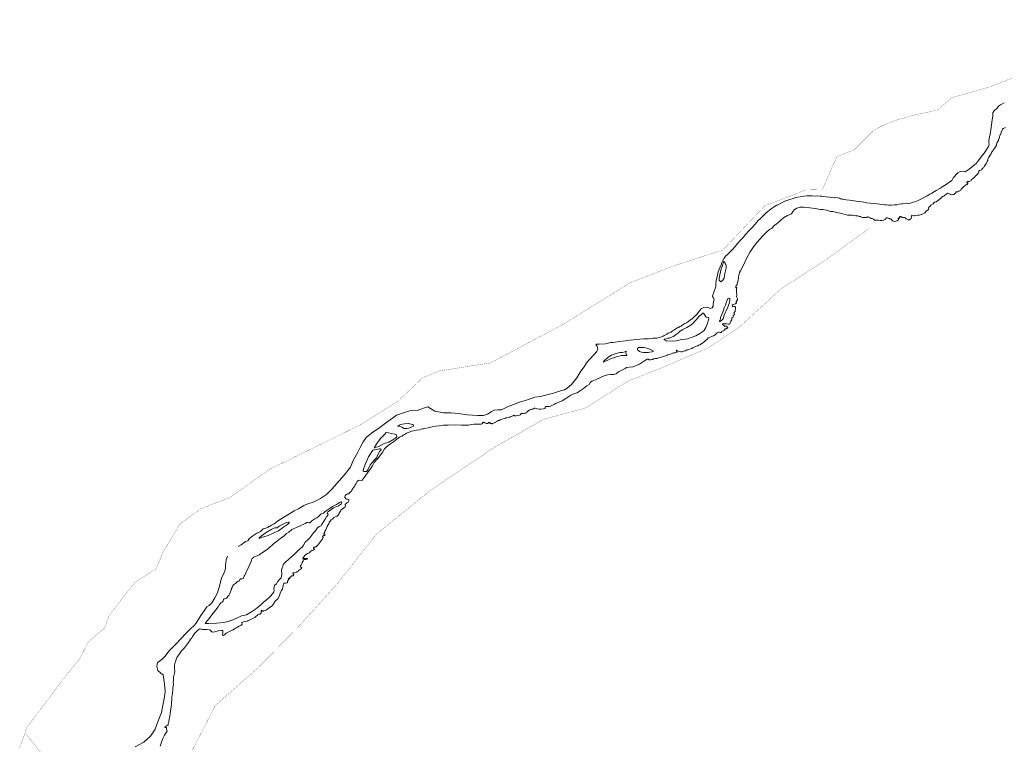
# Model space of a CAD drawing. Header units: metres. Extents: x 347609 to 404409, y 8547781 to 8605413.
# Tile 13 of 38: x 367693 to 370412, y 8557588 to 8559589. Entities that reach past the tile are written whole.
import ezdxf

# ---------------------------------------------------------------- set-up
doc = ezdxf.new("R2010")
doc.units = ezdxf.units.M
doc.layers.add('01. RIO', color=7, linetype='Continuous', lineweight=5, true_color=0x2776bb)
doc.layers.add('PREDIOS INSCRITOS EN LA BASE GRAFICA REGISTRAL (HUAURA) NOMBRE', color=7, linetype='Continuous', true_color=0xfffff0)

# ---------------------------------------------------------------- blocks, each defined once
blk = doc.blocks.new('REIORORI')
at = {"layer": '01. RIO', "color": 152, "lineweight": 15, "true_color": 0x2776bb, "flags": 128}
for points in [[(368296.4, 8558134), (368304.7, 8558138.4), (368316.6, 8558147.4), (368322.5, 8558150.1), (368325.9, 8558154.7), (368334, 8558162), (368347.6, 8558170.5), (368358.3, 8558175.9), (368365.2, 8558183), (368372.7, 8558184.7), (368377.4, 8558186.9), (368388.3, 8558193.4), (368395.4, 8558196.9), (368405.2, 8558204.2), (368424.2, 8558216.1), (368440.8, 8558225.9), (368450.6, 8558232.3), (368463, 8558238.4), (368477.6, 8558247.1), (368488.6, 8558251.8), (368503.5, 8558256.2), (368523.5, 8558266.4), (368540.5, 8558277.6), (368554.5, 8558292.3), (368569.1, 8558308.2), (368588.9, 8558331.1), (368606.9, 8558353.1), (368614, 8558371.6), (368626.9, 8558394.2), (368633.3, 8558407.2), (368641.1, 8558423), (368649.9, 8558435), (368664.3, 8558446.9), (368687.4, 8558462.3), (368703.3, 8558475.1), (368722.6, 8558488.2), (368733.8, 8558497), (368753.1, 8558503.6), (368769.9, 8558508.5), (368790.6, 8558509.9), (368808.4, 8558515.8), (368819.7, 8558519.5), (368827.8, 8558515.3), (368839.8, 8558507.5), (368863, 8558503.6), (368884.3, 8558503.1), (368903.6, 8558500.9), (368928.5, 8558498), (368957.9, 8558495.8), (368973.8, 8558495.8), (368984.8, 8558499.5), (368994.8, 8558506.1), (369003.4, 8558510.2), (369013.7, 8558511.2), (369022.7, 8558511.9), (369028.8, 8558514.6), (369039.9, 8558520.2), (369057, 8558526.6), (369073.6, 8558533), (369097.9, 8558540), (369115.7, 8558546.6), (369131.2, 8558548.6), (369148.8, 8558552.5), (369167.6, 8558557.7), (369186.9, 8558563.5), (369197.2, 8558566.7), (369205.3, 8558570.9), (369216.8, 8558581.2), (369231.7, 8558599.7), (369242.7, 8558617.9), (369252, 8558629.8), (369258.6, 8558641.1), (369266.5, 8558650.1), (369279.4, 8558664.6), (369286.8, 8558672.2), (369289.5, 8558679.8), (369287.5, 8558687.1), (369284.3, 8558690.8), (369284.8, 8558692.5), (369293.4, 8558692.7), (369311.2, 8558693.7), (369325.4, 8558697.4), (369330.9, 8558697.8), (369338, 8558698.5), (369348.6, 8558700.1), (369365.9, 8558701.9), (369377.4, 8558703.5), (369387.5, 8558705), (369395.6, 8558705.7), (369405.9, 8558706.7), (369416.5, 8558707.9), (369429.8, 8558707.7), (369437.6, 8558708.5), (369442.2, 8558709.2), (369452.4, 8558709.2), (369456.3, 8558710.5), (369459.4, 8558711.4), (369463.1, 8558711.9), (369465.6, 8558713.4), (369467.4, 8558714.2), (369469.8, 8558715.1), (369473.2, 8558716.9), (369476.8, 8558718.4), (369480.5, 8558720.7), (369484, 8558723), (369487.1, 8558724.2), (369491.9, 8558726), (369495.6, 8558729.3), (369499.2, 8558731.6), (369505.4, 8558735.3), (369509.1, 8558737.6), (369512.4, 8558739.3), (369516.5, 8558741.7), (369519.4, 8558742.9), (369522.9, 8558745.6), (369527.4, 8558748.1), (369530.3, 8558749.5), (369534.7, 8558751.9), (369539.7, 8558755.6), (369546.3, 8558760.5), (369549.1, 8558762.3), (369551.8, 8558764.7), (369557.1, 8558770), (369562.7, 8558775.2), (369566.4, 8558779.9), (369570.2, 8558785.2), (369574.8, 8558790), (369577.3, 8558791.6), (369582.1, 8558793.9), (369590.3, 8558795.3), (369594.4, 8558793.7), (369599.7, 8558791.2), (369605.2, 8558793), (369608.2, 8558797.4), (369608.1, 8558802.9), (369609.3, 8558810.4), (369610.7, 8558815.1), (369609.2, 8558821.3), (369606.3, 8558823.5), (369605.9, 8558826.5), (369609, 8558834.1), (369615.6, 8558852.4), (369615.6, 8558859.6), (369616.9, 8558868.7), (369619.2, 8558879.1), (369622.1, 8558892.3), (369626.6, 8558904.5), (369630.1, 8558911.4), (369631.4, 8558915.2), (369632, 8558918.1), (369634.8, 8558923.5), (369638.8, 8558930.1), (369641.9, 8558936.3), (369647.9, 8558940.7), (369652, 8558944.8), (369660.5, 8558953.3), (369669, 8558962.9), (369675.8, 8558970.6), (369683.5, 8558979.8), (369690.7, 8558987.3), (369697.7, 8558995.6), (369707.7, 8559006.5), (369717.3, 8559016.7), (369728.5, 8559030), (369731.5, 8559033.3), (369738, 8559038.8), (369746, 8559046.8), (369753.7, 8559054.2), (369759.2, 8559059.1), (369764, 8559063.2), (369770.9, 8559068), (369776.9, 8559071.9), (369784.3, 8559076.4), (369790.4, 8559079.9), (369798.4, 8559083.8), (369806.6, 8559087.8), (369816.9, 8559091.5), (369828.8, 8559095.5), (369836.7, 8559097.5), (369848.2, 8559100), (369858.6, 8559101.8), (369867.3, 8559102.4), (369874.2, 8559102.4), (369881.3, 8559102.7), (369890.6, 8559101.9), (369896.1, 8559102.2), (369903.8, 8559101.9), (369908.7, 8559101.8), (369913.4, 8559101.1), (369920.6, 8559100), (369929.9, 8559099.1), (369935.3, 8559098), (369942.1, 8559097.2), (369944.7, 8559097.7), (369952.3, 8559096.7), (369957.2, 8559095.8), (369960.3, 8559093.9), (369963.8, 8559093.3), (369967.1, 8559093), (369971.3, 8559092.5), (369975.8, 8559091.5), (369984.5, 8559090.1), (369992.2, 8559090), (370003.2, 8559088.2), (370013.6, 8559087.1), (370024.3, 8559085.1), (370032.1, 8559083), (370041.8, 8559082.1), (370050.8, 8559081.2), (370060.4, 8559080.4), (370068.7, 8559079.3), (370076.1, 8559078.3), (370082.6, 8559078), (370086.2, 8559077.7), (370092.6, 8559077.1), (370100, 8559076.3), (370109.5, 8559077.4), (370115.8, 8559078), (370122.2, 8559079.3), (370128.8, 8559080.2), (370131.5, 8559080.2), (370145.2, 8559081), (370153.7, 8559082.6), (370160.3, 8559084.9), (370165.5, 8559086.2), (370174.5, 8559089.8), (370183.2, 8559093.9), (370192, 8559098.9), (370199.1, 8559102.4), (370206.5, 8559106.8), (370212.2, 8559110.1), (370219.1, 8559114.2), (370224.1, 8559117), (370234.4, 8559122.8), (370242.6, 8559128.1), (370251.4, 8559133.6), (370255.3, 8559136.4), (370260.8, 8559140.2), (370267, 8559145.2), (370271.5, 8559151.9), (370284, 8559165.6), (370290, 8559169.7), (370299, 8559170.3), (370304, 8559168.9), (370315.5, 8559175.8), (370325.4, 8559184.5), (370335.2, 8559192.7), (370340.7, 8559200.1), (370348.1, 8559210), (370357.1, 8559220.7), (370364.5, 8559231.6), (370368.9, 8559238.5), (370370.8, 8559245.6), (370369.5, 8559248.9), (370369.2, 8559254), (370371.9, 8559265.6), (370374, 8559277), (370375, 8559284.9), (370377.1, 8559299), (370379.1, 8559312.4), (370380.7, 8559322.9), (370380.5, 8559328.5), (370381, 8559332.8), (370384.6, 8559337), (370392.7, 8559344.9), (370396.2, 8559350), (370401.5, 8559354.1), (370411.6, 8559359.1)], [(368080.5, 8557582.6), (368084.1, 8557593.4), (368088.1, 8557603.7), (368092.3, 8557613.3), (368095.4, 8557617.3), (368098.6, 8557620.9), (368100.1, 8557623.9), (368099.2, 8557626.7), (368098.5, 8557629.5), (368098.5, 8557631.3), (368098.4, 8557633.8), (368097.5, 8557633.9), (368096.3, 8557634.6), (368094.4, 8557634.6), (368093.8, 8557635.2), (368094, 8557636.3), (368095.4, 8557636.7), (368097.1, 8557638), (368099.9, 8557639.8), (368101.7, 8557640.2), (368102.5, 8557641.5), (368102.7, 8557643.7), (368103.4, 8557646.8), (368104.5, 8557649.2), (368104.7, 8557652.5), (368105.3, 8557655.5), (368105.9, 8557657.4), (368105.8, 8557659.3), (368106.9, 8557660.7), (368107.5, 8557665.8), (368108.6, 8557672.6), (368109.7, 8557678.9), (368110.4, 8557686), (368110.9, 8557691.7), (368111.7, 8557697.5), (368112.5, 8557704.3), (368112.6, 8557711), (368113.4, 8557717.7), (368114.2, 8557723.8), (368114.6, 8557729.1), (368115.5, 8557738.3), (368116, 8557743.6), (368116.5, 8557748.2), (368117.4, 8557752.7), (368117.3, 8557755.1), (368117, 8557757.9), (368117.1, 8557760.2), (368117.5, 8557763.3), (368117.5, 8557767.2), (368117.9, 8557772.8), (368118.4, 8557778.7), (368119, 8557780.7), (368120.1, 8557781.9), (368120.6, 8557784.9), (368121.7, 8557787.2), (368121.3, 8557791), (368120.5, 8557794.7), (368120.1, 8557798.4), (368120.5, 8557805.8), (368121.7, 8557811), (368123.8, 8557818.4), (368125.2, 8557823.3), (368126.8, 8557827.2), (368129.8, 8557831), (368132.1, 8557834.5), (368135.8, 8557840), (368139.1, 8557844.5), (368142.9, 8557848.7), (368147.7, 8557854), (368153.2, 8557861.2), (368159, 8557869.1), (368164, 8557876.7), (368166.6, 8557879.5), (368167.8, 8557881.6), (368170.5, 8557885.4), (368173, 8557888.9), (368176, 8557894), (368177.8, 8557895.8), (368182.4, 8557899.9), (368188.6, 8557905.4), (368190.4, 8557906.6), (368192.3, 8557906.8), (368198, 8557904.8), (368209.6, 8557905.1), (368218.2, 8557904.2), (368219.8, 8557902.2), (368224.5, 8557897.6), (368231.7, 8557897.9), (368241.3, 8557901.3), (368249.4, 8557902.4), (368253.6, 8557901.6), (368254, 8557896.7), (368253, 8557888.9), (368255.6, 8557888.5), (368260.3, 8557892.2), (368263.2, 8557894.6), (368272.6, 8557899.3), (368282.4, 8557903.9), (368288.5, 8557908.1), (368294.7, 8557911.4), (368298.5, 8557914.1), (368303.4, 8557916.3), (368305.6, 8557917.8), (368307.1, 8557918.8), (368307.7, 8557920.3), (368306.6, 8557921.9), (368306.2, 8557923.1), (368307.3, 8557924.4), (368310.6, 8557925.8), (368316.2, 8557926.9), (368321, 8557928.1), (368323.1, 8557928.5), (368324.1, 8557929.6), (368327, 8557930.6), (368332.6, 8557933.4), (368338.5, 8557935.7), (368342.1, 8557938), (368346.2, 8557941.9), (368348.9, 8557943.8), (368350.8, 8557944.9), (368352.3, 8557946.2), (368354.3, 8557947.3), (368355.4, 8557947.6), (368356.2, 8557947.1), (368356.9, 8557947.1), (368357.7, 8557948), (368359.3, 8557950.9), (368360.4, 8557952.3), (368360, 8557955.3), (368360.5, 8557958.4), (368361.7, 8557958.5), (368362.4, 8557956.5), (368363, 8557955.2), (368364.9, 8557955.6), (368366.3, 8557955.9), (368368, 8557956.9), (368373.3, 8557958.3), (368378, 8557961.7), (368382, 8557964.2), (368390.7, 8557971.1), (368393.9, 8557976.1), (368398.6, 8557982.9), (368405.3, 8557989.9), (368410.4, 8557998.2), (368412.3, 8558006.3), (368415.8, 8558012.6), (368418.4, 8558017.3), (368420.9, 8558026), (368421.1, 8558030.3), (368422.3, 8558032.7), (368427, 8558033.2), (368429.8, 8558033.4), (368431.9, 8558033.4), (368432.9, 8558034.5), (368432.7, 8558036.2), (368432.2, 8558037.9), (368432.2, 8558038.8), (368433.3, 8558039.6), (368435, 8558042.1), (368436, 8558043.1), (368436.3, 8558043.6), (368435.9, 8558044), (368434.7, 8558044.9), (368435, 8558045.7), (368436.4, 8558046.4), (368437.4, 8558045.8), (368438, 8558045.5), (368438.8, 8558046.2), (368439, 8558047.5), (368439.6, 8558048.2), (368439.1, 8558048.8), (368439.4, 8558049.2), (368442, 8558050.6), (368442.8, 8558051.2), (368442.8, 8558051.8), (368443.7, 8558053), (368446.4, 8558053.1), (368447.8, 8558053.1), (368448.4, 8558052.9), (368448.6, 8558054.2), (368449.3, 8558056.1), (368450.1, 8558057.4), (368451, 8558058.4), (368450.2, 8558058.4), (368447.7, 8558058.1), (368447.1, 8558058.7), (368446.8, 8558061.1), (368447.5, 8558061.7), (368457.3, 8558062.7), (368457.9, 8558064.3), (368461.1, 8558064.5), (368462.8, 8558067.5), (368465.8, 8558069.4), (368469.2, 8558071.5), (368471.3, 8558073.5), (368471.9, 8558075.5), (368470.9, 8558075.9), (368469.3, 8558076.3), (368468.8, 8558078.7), (368468.7, 8558080.7), (368469.9, 8558082.8), (368471.6, 8558086.1), (368473.1, 8558090), (368475.1, 8558092.3), (368475.4, 8558093.9), (368475.3, 8558095.3), (368475.2, 8558096.9), (368476.6, 8558097.6), (368478.5, 8558097.7), (368482.9, 8558097.9), (368484.4, 8558098.5), (368486.7, 8558098.8), (368486.9, 8558099.9), (368487.8, 8558100.6), (368487.7, 8558100.9), (368485.6, 8558100.9), (368481.8, 8558101), (368477.6, 8558100.9), (368475.8, 8558100.9), (368475.2, 8558101.5), (368476.8, 8558104.7), (368481.2, 8558109.8), (368484.6, 8558112.9), (368487.8, 8558114.8), (368493.1, 8558116.9), (368495.1, 8558119.1), (368496.6, 8558121.2), (368499.4, 8558122.8), (368502, 8558123.6), (368503.4, 8558124.1), (368504.7, 8558125), (368506, 8558125.7), (368506.6, 8558125.9), (368506.8, 8558127.8), (368505.6, 8558128.3), (368504.2, 8558128.6), (368503.9, 8558129.5), (368504.1, 8558130.1), (368504.7, 8558130.3), (368504.9, 8558131.1), (368504.9, 8558131.8), (368505.8, 8558132.1), (368508.1, 8558132.1), (368508.7, 8558132.4), (368509.2, 8558132.8), (368511.4, 8558133.1), (368512.4, 8558133.1), (368512.7, 8558133.3), (368512.6, 8558133.8), (368512.6, 8558134.7), (368513.7, 8558136.1), (368514.5, 8558136.2), (368515.1, 8558136.4), (368515.1, 8558137), (368515.9, 8558137.5), (368516.2, 8558138.3), (368516.8, 8558138.7), (368517.3, 8558139.5), (368517.8, 8558140.1), (368518.6, 8558140.4), (368519.1, 8558141.4), (368520.1, 8558142.7), (368520.4, 8558143.7), (368521.3, 8558144.3), (368521.6, 8558145.1), (368522.3, 8558145.5), (368522.3, 8558145.8), (368523, 8558146.9), (368524.4, 8558148.7), (368525.3, 8558150.4), (368526, 8558151.6), (368527, 8558152.5), (368528.4, 8558153.6), (368528.7, 8558154.6), (368529.5, 8558155.6), (368529.6, 8558156.9), (368530.2, 8558157.8), (368530.8, 8558158.4), (368530.8, 8558159.1), (368530.8, 8558159.9), (368529.4, 8558160), (368529.6, 8558161.1), (368529.9, 8558162.8), (368530.4, 8558163.4), (368531.5, 8558163.5), (368532.2, 8558163.8), (368533, 8558164.2), (368534.8, 8558164.2), (368535.7, 8558164.6), (368536.2, 8558166.6), (368535.9, 8558168.1), (368534.2, 8558168.4), (368532.9, 8558168.5), (368533.1, 8558169.7), (368534.2, 8558171.5), (368535.1, 8558173.9), (368535.9, 8558174.9), (368536.9, 8558177), (368538, 8558179.7), (368539, 8558182.2), (368539.9, 8558184.3), (368541.4, 8558187.4), (368542.3, 8558189.2), (368542.8, 8558190), (368543.3, 8558192.2), (368544.8, 8558194.1), (368546.2, 8558197), (368547.4, 8558199), (368548, 8558200.9), (368549.8, 8558203.1), (368551.4, 8558205.1), (368553.5, 8558207.4), (368557, 8558209.7), (368558.8, 8558211.6), (368559.7, 8558213.1), (368560.5, 8558214.5), (368564.3, 8558215.6), (368567.7, 8558216.5), (368569.3, 8558217.5), (368572.4, 8558220.8), (368574.2, 8558223.5), (368575.4, 8558225.7), (368578.7, 8558231.7), (368580, 8558234.2), (368583.9, 8558237.1), (368586.8, 8558239.5), (368591.4, 8558243.2), (368592.9, 8558246.7), (368591.9, 8558248.8), (368592, 8558250), (368594, 8558252.3), (368595.8, 8558253.9), (368598.4, 8558255.3), (368599.9, 8558256.4), (368601.2, 8558258.3), (368601.8, 8558259.9), (368601.9, 8558262.2), (368601.5, 8558263.8), (368599.5, 8558264.8), (368597.8, 8558264.8), (368596, 8558264.9), (368593.3, 8558266), (368591.5, 8558268.1), (368590.5, 8558269.2), (368590.8, 8558271.4), (368592.2, 8558273.9), (368593.6, 8558276.5), (368596.2, 8558278.6), (368598.2, 8558279.2), (368600.2, 8558279.3), (368600.9, 8558279.3), (368601.9, 8558279.7), (368603.3, 8558281.8), (368606.6, 8558285.1), (368609.2, 8558286.9), (368610.5, 8558289.4), (368612.1, 8558292.3), (368612.7, 8558294.6), (368616.1, 8558298.2), (368618.2, 8558301.8), (368619.8, 8558304.3), (368622.4, 8558308.3), (368624.8, 8558313.4), (368627.2, 8558316.1), (368632, 8558317.4), (368637.8, 8558316.5), (368642.7, 8558321.9), (368653, 8558337.5), (368663.1, 8558351.7), (368666.8, 8558357.2), (368671.5, 8558365.6), (368677.2, 8558372.9), (368683.1, 8558377.6), (368687.3, 8558384), (368692, 8558390.6), (368696, 8558395.9), (368700.3, 8558403.4), (368706.2, 8558409), (368714.6, 8558416.1), (368725, 8558423.3), (368730.2, 8558426.6), (368734.5, 8558430), (368741.7, 8558436), (368745.8, 8558438), (368748.8, 8558438.8), (368751.8, 8558441.3), (368756, 8558443.7), (368761.2, 8558447.3), (368768.2, 8558450), (368775.5, 8558452.1), (368789.2, 8558455.1), (368798.1, 8558456.6), (368800.2, 8558457.6), (368804.7, 8558458.8), (368807.8, 8558458.6), (368810.6, 8558459.5), (368820.9, 8558461.9), (368831.7, 8558464.4), (368842.2, 8558466.4), (368851.2, 8558467.6), (368862.1, 8558469), (368876.4, 8558469.4), (368893.9, 8558469.6), (368912.7, 8558469.1), (368925.2, 8558469.3), (368932.7, 8558469.4), (368941.5, 8558470.8), (368948.1, 8558471.6), (368958.4, 8558472.1), (368964.5, 8558471.9), (368967.1, 8558472.2), (368969.1, 8558472.5), (368970.6, 8558473.2), (368972.2, 8558474), (368970.9, 8558474.7), (368971.4, 8558476), (368972.3, 8558476.9), (368973.7, 8558476.6), (368974.5, 8558477.6), (368977.7, 8558475.7), (368980.4, 8558474.2), (368981.8, 8558473.3), (368982.4, 8558473.4), (368983, 8558473.7), (368984.3, 8558473.5), (368985.5, 8558473.6), (368986.4, 8558474.3), (368987.3, 8558475), (368987.6, 8558475.7), (368988.3, 8558476.4), (368989.7, 8558476.2), (368990.1, 8558475.9), (368990.5, 8558476.3), (368991.5, 8558476.1), (368993.4, 8558474.1), (368994.5, 8558473.5), (368995, 8558473.6), (368995.8, 8558473.4), (368996.7, 8558473.1), (368997.6, 8558473.2), (368999.1, 8558473.9), (369001.8, 8558474.5), (369002.9, 8558475.2), (369004.6, 8558475.9), (369006, 8558476.8), (369007.6, 8558477.7), (369009, 8558478.8), (369011.3, 8558480.2), (369014.6, 8558482.1), (369017.7, 8558482.4), (369018.7, 8558482.7), (369019.2, 8558484.3), (369020.4, 8558485.2), (369024.4, 8558485.6), (369027.7, 8558486.7), (369031.3, 8558487.5), (369033.9, 8558488), (369034.8, 8558488.4), (369034.9, 8558488.9), (369035.8, 8558489), (369038.6, 8558489.3), (369045, 8558490.5), (369046.3, 8558491), (369046.9, 8558491.9), (369048, 8558491.9), (369049.1, 8558492.2), (369053.4, 8558493.8), (369056.6, 8558495.6), (369057.2, 8558496.3), (369057.9, 8558496.8), (369058.6, 8558496.2), (369058.5, 8558495.6), (369059.3, 8558495.1), (369063.7, 8558495.3), (369067.3, 8558495.4), (369073.5, 8558496.5), (369075.2, 8558497.5), (369077.1, 8558499.2), (369077.4, 8558500.1), (369077.8, 8558501.8), (369078, 8558502.4), (369079.2, 8558502.1), (369081.5, 8558501.5), (369082.8, 8558501.7), (369084.2, 8558501.3), (369086.1, 8558501.7), (369088.4, 8558502.1), (369090.3, 8558502.3), (369091.9, 8558504.2), (369093.7, 8558505.3), (369095, 8558507.2), (369096.2, 8558507.5), (369096.7, 8558508.3), (369097.7, 8558509), (369098.7, 8558509.2), (369100.4, 8558510.5), (369101.4, 8558511.4), (369103.9, 8558512), (369105.5, 8558512.7), (369107.4, 8558513.1), (369109.8, 8558513.6), (369111.8, 8558514.3), (369112.2, 8558515), (369113.5, 8558515.2), (369114.2, 8558515.8), (369116.7, 8558515.9), (369122.2, 8558514.6), (369128.8, 8558513.7), (369132.5, 8558513.5), (369139.4, 8558514), (369143.7, 8558515.4), (369144.6, 8558518.8), (369147.3, 8558520.3), (369151, 8558520.5), (369155.2, 8558520.4), (369158.9, 8558522), (369164.4, 8558524.1), (369169.7, 8558526.7), (369173, 8558528.9), (369180.2, 8558532.1), (369190.7, 8558536.7), (369201, 8558542.5), (369215.1, 8558551.6), (369225.3, 8558556.2), (369232.1, 8558558.7), (369238.8, 8558563.4), (369249.7, 8558570.8), (369259.5, 8558577.5), (369265.7, 8558581.5), (369269.5, 8558587.7), (369274.3, 8558590.7), (369283, 8558594.5), (369297.3, 8558600.4), (369307.3, 8558605.3), (369316.6, 8558608.2), (369325.4, 8558609), (369333.3, 8558608.7), (369340.5, 8558611.1), (369346.9, 8558616.1), (369359.9, 8558623.1), (369365.3, 8558625.9), (369368.4, 8558628.1), (369376.1, 8558628.9), (369387.2, 8558630.6), (369404.5, 8558637.8), (369418.6, 8558646.8), (369425.7, 8558651), (369427.2, 8558651.8), (369429.2, 8558651.6), (369430.7, 8558650.1), (369431.7, 8558649.8), (369435.5, 8558650), (369438.4, 8558650.7), (369441.5, 8558650.7), (369443.3, 8558651.9), (369447.6, 8558652.9), (369453.2, 8558653.7), (369457.1, 8558655.4), (369460.9, 8558655.9), (369471.2, 8558658.4), (369480.6, 8558661.5), (369482.8, 8558663.2), (369487.6, 8558664.4), (369495.4, 8558667.4), (369498.4, 8558669), (369504.4, 8558669.1), (369508.5, 8558670.5), (369509.3, 8558671.1), (369507.2, 8558672.6), (369507.8, 8558674.1), (369506, 8558675.4), (369506.6, 8558676.3), (369512.1, 8558673.6), (369515.2, 8558672.2), (369519, 8558671.7), (369520.3, 8558671.2), (369522.4, 8558671.5), (369524.8, 8558672.9), (369527.4, 8558673.8), (369529.7, 8558674.3), (369531.5, 8558674.5), (369534.3, 8558675.9), (369536.6, 8558676.9), (369538.2, 8558676.9), (369541.4, 8558677.9), (369545.5, 8558679.7), (369549.4, 8558680.7), (369550.8, 8558682.5), (369552.6, 8558683.8), (369555.8, 8558684.2), (369561.8, 8558687.2), (369565.4, 8558688.4), (369568, 8558689.9), (369571.1, 8558691), (369576.4, 8558693.9), (369582.7, 8558698.3), (369586.2, 8558702.3), (369591.9, 8558706.5), (369594.7, 8558710), (369596.9, 8558711.1), (369601.6, 8558712.8), (369609.1, 8558716.1), (369613.9, 8558718.3), (369618.5, 8558723.3), (369619.6, 8558725.4), (369622.7, 8558725.7), (369625.7, 8558725.6), (369627.7, 8558724.9), (369629, 8558724.6), (369630.7, 8558724.9), (369631.2, 8558725.2), (369631.2, 8558725.9), (369631.3, 8558727.3), (369631.6, 8558727.9), (369633.4, 8558728.7), (369636.3, 8558729.2), (369637.7, 8558730), (369639, 8558731.5), (369640.2, 8558733.1), (369640.1, 8558734.8), (369641.3, 8558735.3), (369643.9, 8558735.6), (369646, 8558736.6), (369647.8, 8558737.3), (369649, 8558737.4), (369648.8, 8558738.2), (369648, 8558739.3), (369647.1, 8558740.4), (369646.2, 8558741.9), (369644.3, 8558742.8), (369642.8, 8558743), (369640.8, 8558742.9), (369640.7, 8558742.5), (369640.4, 8558741.8), (369639.4, 8558742.4), (369639.1, 8558743.5), (369638, 8558744.4), (369636.5, 8558744.9), (369636, 8558745.4), (369635.8, 8558746.1), (369634.3, 8558747), (369634.2, 8558747.8), (369634.5, 8558748.9), (369635.5, 8558748.9), (369635.6, 8558749.4), (369635.8, 8558749.7), (369637.3, 8558749.3), (369638.8, 8558749), (369639.9, 8558748.8), (369640.9, 8558749.4), (369642.4, 8558749.7), (369645.3, 8558749.1), (369649.6, 8558747.9), (369651.3, 8558747.7), (369652.8, 8558748.4), (369654.3, 8558749.4), (369654.9, 8558751.3), (369655.7, 8558753.2), (369656.5, 8558754.8), (369657.2, 8558756.5), (369658.7, 8558758.7), (369659.8, 8558760.4), (369660.2, 8558761.6), (369659.6, 8558764.3), (369659.6, 8558766.6), (369662.1, 8558767.1), (369663.4, 8558767.5), (369663.5, 8558768.4), (369663.3, 8558769.9), (369663.6, 8558772.4), (369665.4, 8558772.9), (369666.8, 8558773.5), (369667, 8558774.4), (369666.3, 8558775.1), (369665.7, 8558775.9), (369666.1, 8558776.9), (369665.9, 8558778.4), (369665.9, 8558780.2), (369667.2, 8558781.6), (369669, 8558782.7), (369669, 8558783.3), (369668.7, 8558784.1), (369668.9, 8558785.2), (369668.7, 8558787.4), (369669.6, 8558789.3), (369670.1, 8558792.2), (369670.1, 8558794.2), (369669.7, 8558795.3), (369669.1, 8558796.3), (369668.2, 8558796.9), (369666.5, 8558797.6), (369663.8, 8558796.7), (369662, 8558796.2), (369661.6, 8558796.5), (369661.4, 8558797.8), (369661, 8558799.4), (369661.1, 8558800.1), (369663.8, 8558802.4), (369669.5, 8558804.2), (369671, 8558805.3), (369671.5, 8558806.5), (369672.4, 8558806.9), (369673, 8558807.7), (369672.8, 8558808.3), (369672.2, 8558808.2), (369672.1, 8558808.7), (369672.2, 8558809.4), (369672.2, 8558810.1), (369671.7, 8558810.8), (369671.3, 8558811.3), (369671.4, 8558812.2), (369671.6, 8558812.8), (369672.5, 8558812.8), (369673.7, 8558812.7), (369674.6, 8558813.3), (369674.6, 8558814.3), (369675.2, 8558815.1), (369675.8, 8558815.6), (369675.1, 8558817.9), (369674.4, 8558820.2), (369673.8, 8558821.4), (369672.5, 8558823.2), (369672.3, 8558824.8), (369672.9, 8558825.3), (369673.2, 8558826.9), (369673.7, 8558830.9), (369672.3, 8558835.6), (369672.8, 8558846.4), (369673.2, 8558848.2), (369673.2, 8558849.6), (369672.3, 8558848.9), (369671.6, 8558848.2), (369670.9, 8558848.4), (369670.4, 8558849.9), (369670.4, 8558851.3), (369670.8, 8558852.7), (369671.3, 8558853.8), (369672.3, 8558855), (369673.3, 8558856.3), (369674.4, 8558857.5), (369674.9, 8558859.8), (369675.8, 8558862.6), (369676.4, 8558866.3), (369677, 8558870.8), (369677.8, 8558874.4), (369678.3, 8558879), (369679.4, 8558882.6), (369680.4, 8558886.9), (369681.3, 8558889.8), (369681.9, 8558891), (369681.7, 8558893.1), (369683.3, 8558895.5), (369688.9, 8558905.6), (369696.4, 8558920.7), (369702.1, 8558933.5), (369710.5, 8558948), (369719.2, 8558962), (369730.2, 8558975.7), (369745, 8558991.8), (369754.8, 8559001.6), (369765.1, 8559010.1), (369770.3, 8559012.5), (369774.5, 8559018.4), (369781.9, 8559024), (369787.2, 8559028), (369794, 8559034.7), (369802.4, 8559041.5), (369813.9, 8559048.3), (369824.8, 8559052.6), (369826.9, 8559057.8), (369831.5, 8559064), (369839.5, 8559068.5), (369848.7, 8559071.3), (369858.8, 8559071.2), (369875.4, 8559069.2), (369890.1, 8559067.2), (369904.3, 8559064.4), (369911.1, 8559064.5), (369921.1, 8559063.3), (369931.9, 8559059.4), (369939.9, 8559059), (369947.6, 8559056.5), (369958.8, 8559054.3), (369966, 8559053.1), (369979.6, 8559049.5), (369985.8, 8559048.7), (369993, 8559049.2), (370002.3, 8559047.4), (370008, 8559047.1), (370009.9, 8559046), (370012.5, 8559045.6), (370016.1, 8559045.3), (370017.4, 8559043.9), (370021.6, 8559043.1), (370031.3, 8559043), (370033.5, 8559043.5), (370034.8, 8559044.5), (370035.9, 8559044.9), (370037.8, 8559043.8), (370041.4, 8559041.3), (370042.4, 8559040.6), (370044.4, 8559040.2), (370047.5, 8559039.8), (370050.9, 8559037.6), (370054, 8559035.6), (370057.7, 8559035.5), (370064.1, 8559035.4), (370069.5, 8559034.4), (370074.3, 8559034.3), (370079, 8559035.1), (370083.5, 8559036.8), (370085, 8559038.9), (370085.8, 8559040.7), (370087.3, 8559041.8), (370088.3, 8559041.7), (370089.3, 8559041.3), (370091.5, 8559040.9), (370093.3, 8559039.6), (370095, 8559039.9), (370096.5, 8559039.4), (370098, 8559039.3), (370100.2, 8559038), (370101.8, 8559035.2), (370103.5, 8559033.2), (370105, 8559032.3), (370109.5, 8559031.9), (370113.1, 8559032.3), (370116.2, 8559033.8), (370119.2, 8559035.2), (370119.9, 8559035.9), (370119.8, 8559037.8), (370119, 8559039.1), (370118.9, 8559040.4), (370118.9, 8559041.1), (370120.1, 8559041), (370122.7, 8559040.5), (370124.1, 8559041), (370123.2, 8559042.1), (370122.2, 8559043), (370123.4, 8559044.9), (370124, 8559045.3), (370125.3, 8559045.3), (370126.8, 8559045.2), (370129.9, 8559043), (370132.2, 8559042.1), (370134.3, 8559042.4), (370136.3, 8559042.8), (370138.9, 8559041.9), (370141.4, 8559039.1), (370143, 8559037.8), (370146.8, 8559036.5), (370150.6, 8559036.1), (370152, 8559038.5), (370154.8, 8559040.2), (370156.1, 8559042.2), (370157.1, 8559044.2), (370155.5, 8559045.6), (370156.1, 8559047.3), (370157.3, 8559049), (370160.3, 8559048.2), (370162.9, 8559047.5), (370164, 8559047.2), (370166.2, 8559048.6), (370173.1, 8559049.4), (370177.4, 8559049.1), (370185.2, 8559051.6), (370192.7, 8559055.7), (370196.6, 8559060), (370202.8, 8559065.1), (370204.2, 8559069.1), (370203.3, 8559069.6), (370202.8, 8559069.7), (370203.7, 8559071.6), (370207.2, 8559074.2), (370209, 8559076.6), (370215.6, 8559080.5), (370219.8, 8559085.1), (370223.7, 8559086.3), (370230.2, 8559090.9), (370238.2, 8559096.9), (370241.4, 8559100.9), (370245.1, 8559102), (370248, 8559104.7), (370253.8, 8559107.6), (370255.6, 8559109.5), (370259.4, 8559108.8), (370262.9, 8559107.2), (370265.4, 8559105.4), (370270.6, 8559105.8), (370273.5, 8559106.4), (370274.9, 8559108.4), (370278.3, 8559110.4), (370278.6, 8559113.5), (370281.9, 8559113.6), (370283.7, 8559113.5), (370286.3, 8559115), (370290.6, 8559116.8), (370292.2, 8559118.1), (370293.4, 8559121.1), (370300.2, 8559128.1), (370303.8, 8559131.1), (370305.4, 8559132.7), (370307.8, 8559132.9), (370310, 8559133.8), (370311.5, 8559137), (370311.5, 8559138.5), (370308.8, 8559138.4), (370308.6, 8559141.4), (370310.4, 8559141.7), (370313.1, 8559142), (370313.4, 8559142.4), (370315.2, 8559142.2), (370317.2, 8559142.8), (370318.6, 8559143.6), (370321.2, 8559144.6), (370321.6, 8559146.3), (370321.9, 8559147.7), (370324.1, 8559149.3), (370327.2, 8559151), (370328.3, 8559152.1), (370330.8, 8559155.2), (370332.7, 8559157.4), (370334.8, 8559158.3), (370337.4, 8559161.2), (370340.9, 8559165.9), (370342.1, 8559168), (370342, 8559170.2), (370343.7, 8559172.3), (370347.9, 8559173.6), (370349.9, 8559174.2), (370350.6, 8559175.9), (370352.6, 8559178.6), (370354.3, 8559180.4), (370355.8, 8559181.8), (370356.5, 8559183.5), (370358.7, 8559186.5), (370362.2, 8559191.8), (370363.6, 8559193.3), (370365.3, 8559197.1), (370366.5, 8559200.2), (370367.3, 8559201.4), (370367.3, 8559203.4), (370367.7, 8559205.5), (370368.8, 8559208), (370370.8, 8559210.5), (370373.5, 8559214.4), (370374.8, 8559216.8), (370376.4, 8559219.5), (370377.4, 8559222), (370379.5, 8559226.1), (370382.1, 8559229.1), (370383.6, 8559231), (370385.6, 8559233.6), (370388.1, 8559238.1), (370389.6, 8559240.3), (370390.1, 8559242.1), (370390.4, 8559243.6), (370390.5, 8559244.5), (370391.2, 8559245.9), (370391.9, 8559247.6), (370392.4, 8559248.8), (370392.8, 8559250.6), (370394.2, 8559252.6), (370395.2, 8559253.5), (370395.6, 8559254.2), (370395.9, 8559255.7), (370396.3, 8559257.3), (370397.2, 8559259.5), (370398, 8559260.3), (370398.2, 8559262.2), (370398.8, 8559264.6), (370399.4, 8559266.6), (370399.7, 8559268.2), (370400.9, 8559270.7), (370402.2, 8559272.2), (370402.5, 8559273.8), (370403.4, 8559276.1), (370404, 8559277.9), (370404.3, 8559279.3), (370405.4, 8559281.1), (370406.6, 8559284.1), (370407.3, 8559286.2), (370408.8, 8559288.1), (370412.1, 8559289), (370416, 8559291.1)], [(368012.1, 8557580.5), (368035.6, 8557593.2), (368053.8, 8557610.1), (368066.6, 8557629.7), (368074.8, 8557652.1), (368084.8, 8557675.5), (368087.9, 8557694.8), (368092.4, 8557719), (368094.2, 8557734.5), (368093.1, 8557753.8), (368089, 8557779.3), (368082.8, 8557784.3), (368074.2, 8557791.7), (368071.4, 8557802.7), (368073.5, 8557813.7), (368080.4, 8557818.2), (368088.4, 8557825.1), (368094.3, 8557831.4), (368105.1, 8557845.2), (368124.3, 8557864.3), (368151.5, 8557893.7), (368165.4, 8557907.8), (368173.8, 8557914.5), (368179.9, 8557922.5), (368193.3, 8557943.2), (368202.4, 8557956.6), (368210, 8557967), (368216.4, 8557971.3), (368223.8, 8557978.5), (368231.8, 8557991.9), (368238.9, 8558005.9), (368243.9, 8558021.7), (368247.1, 8558035.9), (368250.4, 8558047.2), (368258.9, 8558063.4), (368261, 8558072.9), (368260.9, 8558082.3), (368261.7, 8558089.3), (368263.5, 8558098.5), (368266.9, 8558107.6)]]:
    blk.add_lwpolyline(points, dxfattribs=at)
for points in [[(369640.9, 8558916.3), (369639.4, 8558919.5), (369637.9, 8558920.8), (369636.5, 8558919.8), (369636, 8558916.5), (369633.5, 8558907.6), (369630.5, 8558900.6), (369628.2, 8558892.7), (369626.5, 8558884.3), (369625.2, 8558875), (369625.2, 8558869.9), (369627.2, 8558866.4), (369629.8, 8558865.3), (369635.3, 8558869.2), (369638.3, 8558875.5), (369639.8, 8558882.1), (369640.6, 8558888.2), (369642.4, 8558895.5), (369643.9, 8558902.8), (369644.4, 8558908.9), (369643.4, 8558912.4), (369642.1, 8558914)], [(369626.8, 8558755.6), (369631.1, 8558758.5), (369635.8, 8558763.2), (369638.7, 8558772.8), (369641.6, 8558779.3), (369644.4, 8558784.8), (369648.4, 8558794.6), (369650.6, 8558800.1), (369652.2, 8558804.7), (369653.3, 8558809.5), (369654.5, 8558813.4), (369653.9, 8558817.7), (369651.7, 8558819.5), (369648.8, 8558819), (369646.7, 8558814.5), (369643.9, 8558806.8), (369641.8, 8558800.2), (369639, 8558792.9), (369636.7, 8558786.6), (369634.7, 8558781.2), (369631.8, 8558774.7), (369629.5, 8558768.2), (369628.6, 8558765.1), (369628.2, 8558763.1), (369626.8, 8558759.4), (369625.5, 8558756.3), (369625.7, 8558755.7), (369626.4, 8558755.4)], [(369472.6, 8558705.8), (369478.5, 8558702.4), (369496, 8558700.7), (369505.6, 8558701.9), (369517.4, 8558704.6), (369538.4, 8558707.8), (369547.6, 8558711.3), (369560, 8558716.1), (369571, 8558722.6), (369582.8, 8558729.6), (369587.9, 8558738.5), (369591.9, 8558748.3), (369595.9, 8558763.1), (369594.9, 8558766.6), (369588.4, 8558767.7), (369583, 8558775.5), (369581.2, 8558778.5), (369578.7, 8558778.2), (369575.6, 8558775.2), (369569, 8558769), (369561.9, 8558760.9), (369557.2, 8558756.1), (369554.3, 8558751.8), (369546.7, 8558745.7), (369535.4, 8558738.7), (369524.5, 8558733.7), (369520.2, 8558730.8), (369515.6, 8558727.7), (369512.7, 8558724.2), (369506.8, 8558720.3), (369503, 8558718), (369499.7, 8558715), (369498.7, 8558714.1), (369495.4, 8558712.9), (369492.9, 8558712), (369491.3, 8558711), (369489.4, 8558710.5), (369487.4, 8558709.8), (369485.6, 8558709.7), (369483.2, 8558709), (369478, 8558707.8), (369474.8, 8558706.9), (369473.1, 8558706.7), (369472.7, 8558706.5)], [(369304.8, 8558643.3), (369307.1, 8558647), (369317.3, 8558656.1), (369327, 8558662.3), (369340.3, 8558667.1), (369350.7, 8558669.8), (369358, 8558669.8), (369364.3, 8558671.2), (369367.7, 8558673.4), (369367.9, 8558672.6), (369367.1, 8558667.4), (369368.5, 8558663.8), (369369.9, 8558662.4), (369369.6, 8558661.5), (369355.1, 8558661.5), (369341.2, 8558657.7), (369324.7, 8558652.1), (369315.3, 8558647.8), (369306.6, 8558643.9)], [(369402.4, 8558683.5), (369408.7, 8558684), (369416.6, 8558683.2), (369422, 8558682.3), (369427.2, 8558681.3), (369430.2, 8558680), (369432.2, 8558678.7), (369435.5, 8558677.7), (369440.9, 8558675.6), (369442.3, 8558674.1), (369442.2, 8558672.6), (369439.3, 8558671.5), (369433.7, 8558670.9), (369428.6, 8558670), (369422.4, 8558669.7), (369415.8, 8558669.9), (369410.7, 8558670.8), (369404.8, 8558672.5), (369401.6, 8558675.2), (369399.3, 8558677.5), (369398.8, 8558679.8), (369399.6, 8558681.9), (369400.6, 8558683.1)], [(368671.8, 8558406.4), (368676.2, 8558413.8), (368680.7, 8558421.5), (368690.5, 8558433.1), (368701.3, 8558444.7), (368704.7, 8558448.9), (368711.1, 8558447.7), (368719.4, 8558445.7), (368728.2, 8558444.7), (368733.8, 8558442.5), (368734.4, 8558437.1), (368732, 8558434.3), (368723.4, 8558428.3), (368712.7, 8558422.5), (368699.9, 8558418.7), (368685.1, 8558410.2), (368678.3, 8558408), (368673.7, 8558406.1)], [(368737.4, 8558467.5), (368745, 8558470.9), (368755.7, 8558473), (368766.6, 8558473.3), (368778, 8558470.7), (368780.2, 8558469.1), (368780.7, 8558467.1), (368779.4, 8558465.1), (368774.4, 8558463.8), (368767.6, 8558461.1), (368761.9, 8558459.7), (368754.3, 8558459.9), (368749.9, 8558462.3), (368746.6, 8558464.5), (368742.8, 8558466.3), (368738.1, 8558466.3)], [(368641.9, 8558343), (368642.1, 8558348), (368646.9, 8558360.4), (368656.5, 8558381.9), (368668.4, 8558399.9), (368677.2, 8558402.3), (368686.6, 8558403.9), (368690.6, 8558404.1), (368691, 8558401.3), (368687, 8558396.3), (368680.8, 8558386.3), (368679.6, 8558379.5), (368672.8, 8558373.7), (368667, 8558366.9), (368661.6, 8558360.8), (368656.9, 8558352.4), (368653.9, 8558345.8), (368652.5, 8558342.6), (368650.9, 8558341.6), (368647.7, 8558341.2), (368644.5, 8558341)], [(368204.9, 8557921.6), (368214.3, 8557921.5), (368236.1, 8557922.2), (368255.6, 8557923.9), (368268.2, 8557926.5), (368286.3, 8557933.6), (368296.3, 8557937.9), (368305.6, 8557942.1), (368319.2, 8557945.4), (368332.8, 8557953.6), (368344.1, 8557960.5), (368348.9, 8557964.7), (368358.9, 8557973.3), (368366.4, 8557980.2), (368373.7, 8557985.7), (368384.6, 8557996.2), (368392.4, 8558003.8), (368394.6, 8558008.6), (368395.2, 8558012.3), (368394.5, 8558018.3), (368396.6, 8558025.9), (368401.9, 8558030.9), (368404.8, 8558036.8), (368409.9, 8558041.6), (368415.1, 8558047.6), (368417, 8558057.8), (368416, 8558068.2), (368416.7, 8558072.7), (368419.6, 8558079.7), (368421.2, 8558085.3), (368426.1, 8558089.7), (368436.4, 8558099.3), (368450.8, 8558112.2), (368465.1, 8558125.9), (368473.1, 8558132.5), (368476.7, 8558137.9), (368481.7, 8558145.6), (368488, 8558151.4), (368494.6, 8558157.7), (368499.8, 8558164.9), (368504.3, 8558171.6), (368509.5, 8558176.9), (368514.2, 8558185.1), (368520, 8558189), (368525.4, 8558190.7), (368527.2, 8558195.8), (368531.5, 8558202.1), (368536.9, 8558209.6), (368540.6, 8558215.7), (368544.5, 8558221.5), (368544, 8558223.9), (368542.4, 8558226.4), (368544.2, 8558229.7), (368551.4, 8558234.2), (368552.7, 8558236.5), (368559.6, 8558240.5), (368572.9, 8558246.6), (368582, 8558252), (368582.7, 8558255.4), (368581.4, 8558257.3), (368578.1, 8558256.5), (368573.6, 8558253.5), (368568, 8558250.3), (368556.8, 8558244.1), (368550.3, 8558239.7), (368539.3, 8558232.1), (368535.4, 8558230.2), (368531.7, 8558226), (368525.4, 8558223.9), (368521.4, 8558220.3), (368518.5, 8558217), (368513.9, 8558213), (368507.5, 8558210), (368500, 8558205), (368494.2, 8558199.7), (368491.8, 8558199), (368488.8, 8558200), (368486, 8558200), (368480.9, 8558197.6), (368465.6, 8558190.5), (368444.4, 8558180.8), (368436.1, 8558173.9), (368430, 8558169.7), (368424.5, 8558164.3), (368419.1, 8558160), (368411.4, 8558155.1), (368406.6, 8558151.1), (368400.5, 8558146.4), (368395.8, 8558142.8), (368389.2, 8558136.9), (368384.3, 8558133.2), (368376.8, 8558127.1), (368368.2, 8558120.3), (368360.3, 8558115.5), (368357.9, 8558113.4), (368355.1, 8558111), (368352.8, 8558110), (368348.8, 8558107.9), (368346.3, 8558107), (368339.2, 8558104.2), (368334.8, 8558101), (368333.3, 8558097.2), (368331.7, 8558092.7), (368326.4, 8558080.5), (368318.7, 8558063.3), (368314.8, 8558054.8), (368312.7, 8558052.3), (368311.6, 8558050.5), (368311, 8558048.1), (368309.7, 8558045.7), (368307.3, 8558044.3), (368304.9, 8558044.4), (368302.4, 8558044.6), (368300.6, 8558042.7), (368299.8, 8558040.3), (368298.8, 8558038.4), (368297.2, 8558037.9), (368293.9, 8558037), (368288.5, 8558031.9), (368283.6, 8558027.7), (368281.2, 8558025.8), (368279.2, 8558020.9), (368276.8, 8558016.5), (368277.2, 8558013.8), (368275.4, 8558008.4), (368272.3, 8558002.3), (368270, 8557998.8), (368266.9, 8557996), (368266.3, 8557994.4), (368263.7, 8557991.5), (368261, 8557990.1), (368257.9, 8557989.5), (368255.5, 8557987.6), (368254.8, 8557985.4), (368254.4, 8557982.6), (368251.6, 8557979.9), (368248.2, 8557978.1), (368244.6, 8557974), (368241, 8557967.1), (368234.9, 8557958.7), (368228.2, 8557950.6), (368221.1, 8557941.7), (368216, 8557935), (368210.9, 8557928.8), (368206.3, 8557923.2)], [(368435.5, 8558201.1), (368429.9, 8558200.2), (368420.3, 8558196.1), (368409.9, 8558190.3), (368404.3, 8558185.9), (368397.2, 8558185.3), (368389.5, 8558181.9), (368373.7, 8558173.1), (368361, 8558163.6), (368353.9, 8558157.9), (368353.9, 8558156.4), (368360.8, 8558159.2), (368379, 8558164.3), (368390.9, 8558169.7), (368407.7, 8558177.7), (368418.9, 8558185.2), (368432, 8558194.9), (368436.8, 8558199.6), (368436.7, 8558201), (368436.4, 8558201.3)]]:
    blk.add_lwpolyline(points, close=True, dxfattribs=at)

msp = doc.modelspace()

# ---------------------------------------------------------------- linework, layer by layer
at = {"layer": 'PREDIOS INSCRITOS EN LA BASE GRAFICA REGISTRAL (HUAURA) NOMBRE', "color": 5, "true_color": 0x0000ff, "const_width": 0.5}
for points in [[(369866.2, 8559119.4), (369910.1, 8559120.7), (369949.5, 8559210.4), (369997.5, 8559229.7), (370052.9, 8559284.4), (370080.3, 8559298.3), (370112.7, 8559311.1), (370158.1, 8559324.2), (370227.7, 8559339.4), (370267.2, 8559373.5), (370374.8, 8559404.1), (370449.5, 8559433.9), (370460.9, 8559497.2), (370498.7, 8559529.9), (370564.5, 8559566.3), (370609.2, 8559588.7), (370668, 8559582.1)], [(369865, 8559119), (369769.6, 8559082.2), (369751, 8559075), (369635, 8558953), (369493, 8558907), (369378, 8558862), (369193, 8558747), (368993, 8558641), (368917.8, 8558629.2), (368917.8, 8558629.2), (368853, 8558619), (368806, 8558600), (368748.5, 8558545.8), (368748.5, 8558545.8), (368736, 8558534), (368633, 8558470), (368604.3, 8558455.8), (368604.3, 8558455.8), (368588.7, 8558448.1), (368588.7, 8558448.1), (368532, 8558420), (368520.2, 8558414.3), (368384, 8558348), (368289.7, 8558280.9), (368273, 8558269), (368253.2, 8558261.5), (368194, 8558239), (368135, 8558196), (368089, 8558119), (368086.1, 8558112.2), (368086.1, 8558112.2), (368069, 8558072), (368011, 8558035), (367940, 8557944), (367928, 8557910), (367882, 8557870), (367858, 8557823), (367821, 8557778), (367778, 8557721), (367713, 8557635), (367707.8, 8557620.1)], [(370040, 8559013), (370039.4, 8559012.6), (369911, 8558920), (369795, 8558845), (369683, 8558742), (369595, 8558683), (369455, 8558623), (369373, 8558591), (369257, 8558517), (369139, 8558485), (368999, 8558405), (368827, 8558289), (368677, 8558167), (368570, 8558031), (368466, 8557916), (368351, 8557799), (368233, 8557695), (368170, 8557572)], [(367801, 8557500.7), (367707.8, 8557620.1), (367693, 8557578)]]:
    msp.add_lwpolyline(points, dxfattribs=at)

# ---------------------------------------------------------------- block references
msp.add_blockref('REIORORI', (0, 0))

doc.saveas('drawing.dxf')
